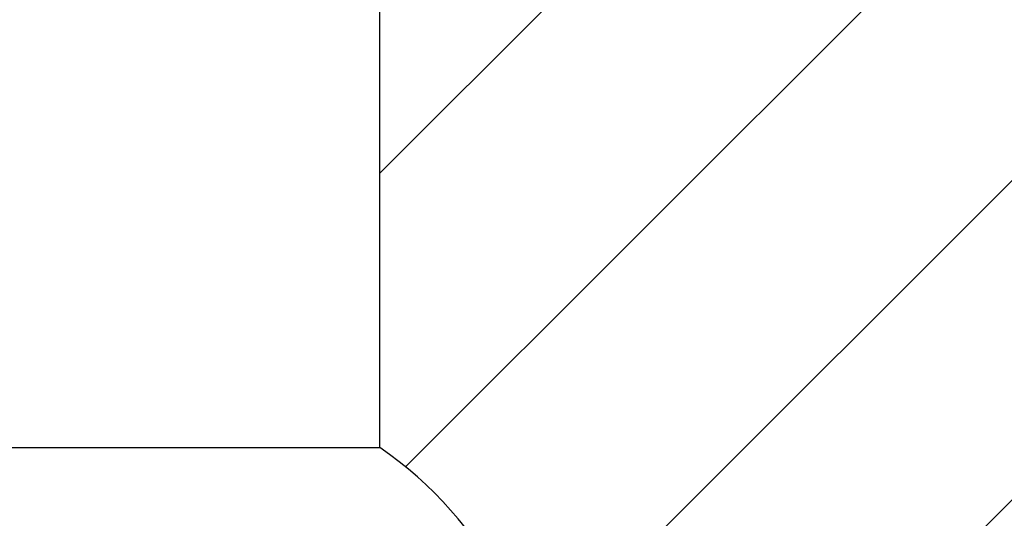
# Model space of a CAD drawing. Header units: millimetres. Extents: x 29 to 198, y 54 to 286.
# Tile 18 of 20: x 98 to 133, y 233 to 251. Entities that reach past the tile are written whole.
import ezdxf

# ---------------------------------------------------------------- set-up
doc = ezdxf.new("R2010")
doc.units = ezdxf.units.MM
doc.layers.add('标注层', color=3, linetype='Continuous')
doc.styles.add('SLDTEXTSTYLE1', font='ARIAL.TTF', dxfattribs={"width": 0.5688})
doc.styles.add('SLDTEXTSTYLE2', font='ARIAL.TTF', dxfattribs={"width": 0.948})
doc.dimstyles.new('SLDDIMSTYLE1', dxfattribs={"dimtxt": 4.10931, "dimasz": 2, "dimexe": 0, "dimexo": 0.0625, "dimgap": 1.027327, "dimtad": 0, "dimtih": 1, "dimtoh": 1, "dimlfac": 20, "dimrnd": 1e-09, "dimzin": 12, "dimdsep": 46, "dimtxsty": 'SLDTEXTSTYLE1', "dimsah": 1, "dimcen": 0, "dimadec": 0, "dimazin": 3, "dimtfac": 1, "dimtofl": 0, "dimtmove": 0, "dimatfit": 3, "dimfxl": 0, "dimfrac": 2, "dimtolj": 1, "dimtzin": 12, "dimarcsym": 0})

# ---------------------------------------------------------------- blocks, each defined once
blk = doc.blocks.new('_D_1')
at = {"layer": '标注层'}
for p, q in [((57.862, 257.723), (41.278, 257.723)), ((91.984, 232.551), (57.862, 257.723)), ((102.932, 224.474), (91.984, 232.551))]:
    blk.add_line(p, q, dxfattribs=at)
blk.add_solid([(91.984, 232.551), (93.445, 231.162), (93.742, 231.565)], dxfattribs=at)
at = {"layer": '标注层', "attachment_point": 1, "style": 'SLDTEXTSTYLE2'}
for s, insert, char_height in [('S', (41.278, 263.18), 4.233), ('R272.11', (43.528, 263.18), 4.2333)]:
    blk.add_mtext(s, dxfattribs=dict(at, insert=insert, char_height=char_height))

msp = doc.modelspace()

# ---------------------------------------------------------------- hatches: boundary and pattern name
at = {"layer": '标注层'}
h = msp.add_hatch(dxfattribs=at)
h.set_pattern_fill('ANSI31', color=256, scale=2.5, style=0)
edge = h.paths.add_edge_path(flags=0)
edge.add_arc((102.93247, 224.47383), 13.6055, -55.53188, 55.53188, ccw=False)
edge.add_line((110.63247, 213.2569), (110.63247, 178.97377))
edge.add_arc((102.93247, 224.47383), 46.147, 279.605191, 440.394809)
edge.add_line((110.63247, 269.97389), (110.63247, 235.69077))

# ---------------------------------------------------------------- linework, layer by layer
for p, q in [((110.63247, 235.69077), (110.63247, 269.97389)), ((95.23247, 235.69077), (110.63247, 235.69077))]:
    msp.add_line(p, q, dxfattribs=at)
for radius, start, end in [(46.147, 279.605191, 80.394809), (13.6055, 304.46812, 55.53188)]:
    msp.add_arc((102.93247, 224.47383), radius, start, end, dxfattribs=at)

# ---------------------------------------------------------------- dimensions: what is measured, and where the dimension line sits
dim = msp.add_radius_dim(center=(102.93247, 224.47383), mpoint=(91.98387, 232.55083), text='S<>', dimstyle='SLDDIMSTYLE1', dxfattribs=at)
dim.commit()
dim.dimension.update_dxf_attribs({"geometry": '_D_1', "text_midpoint": (48.77615, 260.87853), "dimtype": 164})

doc.saveas('drawing.dxf')
